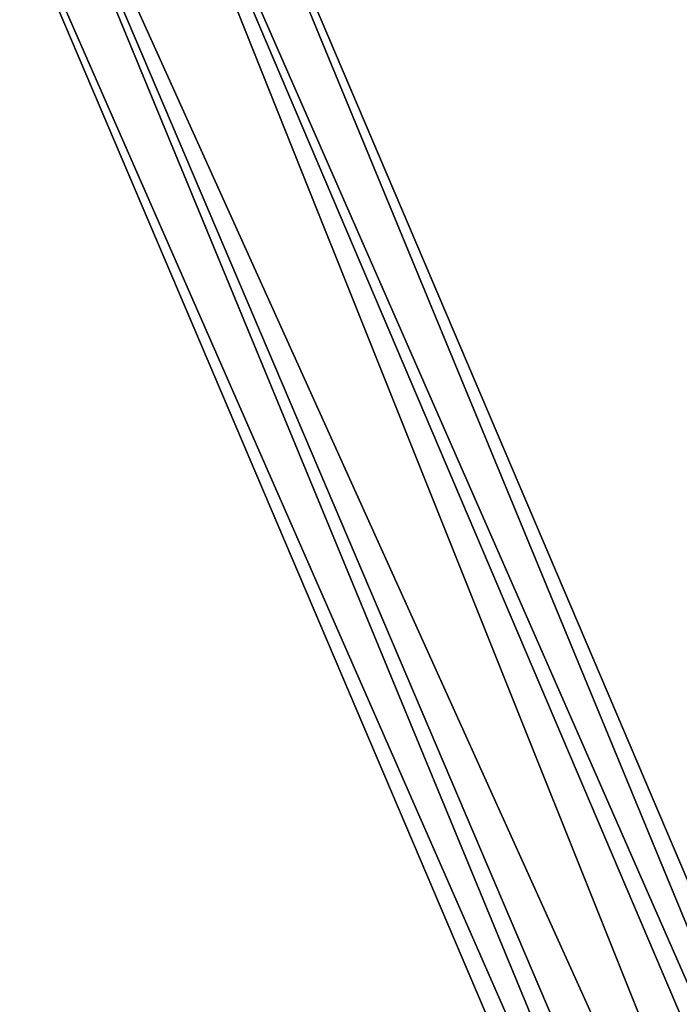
# Model space of a CAD drawing. Header units: millimetres. Extents: x -28.2 to 28.2, y -16.2 to 42.5.
# Tile 18 of 21: x 14.6 to 18.8, y 16.4 to 22.6. Entities that reach past the tile are written whole.
import ezdxf

# ---------------------------------------------------------------- set-up
doc = ezdxf.new("R2010")
doc.units = ezdxf.units.MM
doc.header["$LTSCALE"] = 65.185185
doc.layers.add('70', color=7, linetype='CONTINUOUS')
doc.layers.add('71', color=7, linetype='CONTINUOUS')

msp = doc.modelspace()

# ---------------------------------------------------------------- linework, layer by layer
at = {"layer": '70', "linetype": 'CONTINUOUS'}
for points in [[(14.4306, 26.5067, 3.1495), (28.1901, -4.8551, 2.5), (14.7756, 26.6536, 2.5), (14.4306, 26.5067, 3.1495)], [(13.7405, 26.2129, 3.1495), (27.845, -5.002, 3.1495), (14.4306, 26.5067, 3.1495), (13.7405, 26.2129, 3.1495)], [(27.845, -5.002, 3.1495), (28.1901, -4.8551, 2.5), (14.4306, 26.5067, 3.1495), (27.845, -5.002, 3.1495)], [(13.3955, 26.066, 2.5), (27.155, -5.2958, 3.1495), (13.7405, 26.2129, 3.1495), (13.3955, 26.066, 2.5)], [(27.155, -5.2958, 3.1495), (27.845, -5.002, 3.1495), (13.7405, 26.2129, 3.1495), (27.155, -5.2958, 3.1495)], [(26.8099, -5.4427, 2.5), (27.155, -5.2958, 3.1495), (13.3955, 26.066, 2.5), (26.8099, -5.4427, 2.5)]]:
    msp.add_3dface(points, dxfattribs=at)
at = {"layer": '71', "linetype": 'CONTINUOUS'}
for points in [[(14.7756, 26.6536, 2.5), (27.845, -5.002, 1.8505), (14.4306, 26.5067, 1.8505), (14.7756, 26.6536, 2.5)], [(28.1901, -4.8551, 2.5), (27.845, -5.002, 1.8505), (14.7756, 26.6536, 2.5), (28.1901, -4.8551, 2.5)], [(14.4306, 26.5067, 1.8505), (27.155, -5.2958, 1.8505), (13.7405, 26.2129, 1.8505), (14.4306, 26.5067, 1.8505)], [(27.845, -5.002, 1.8505), (27.155, -5.2958, 1.8505), (14.4306, 26.5067, 1.8505), (27.845, -5.002, 1.8505)], [(26.8099, -5.4427, 2.5), (13.3955, 26.066, 2.5), (13.7405, 26.2129, 1.8505), (26.8099, -5.4427, 2.5)], [(27.155, -5.2958, 1.8505), (26.8099, -5.4427, 2.5), (13.7405, 26.2129, 1.8505), (27.155, -5.2958, 1.8505)]]:
    msp.add_3dface(points, dxfattribs=at)

doc.saveas('drawing.dxf')
